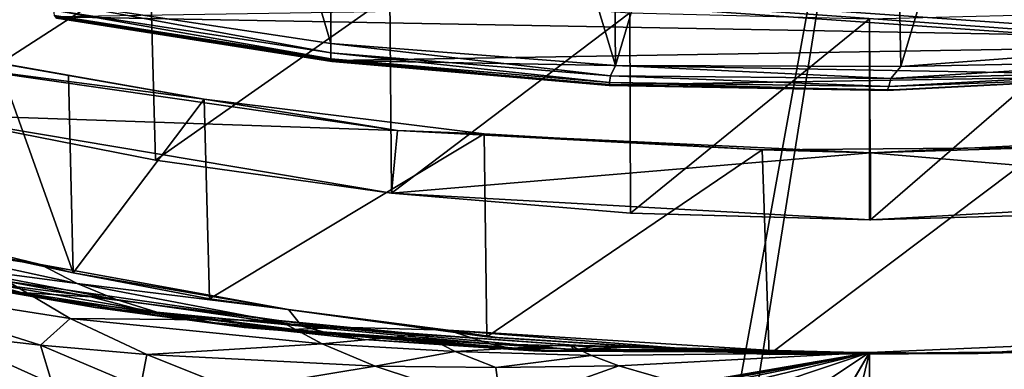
# Model space of a CAD drawing. Header units: metres. Extents: x -1004 to 0, y -808 to 0.
# Tile 66 of 116: x -492 to -394, y -156 to -121. Entities that reach past the tile are written whole.
import ezdxf

# ---------------------------------------------------------------- set-up
doc = ezdxf.new("R2010")
doc.units = ezdxf.units.M

msp = doc.modelspace()

# ---------------------------------------------------------------- linework, layer by layer
at = {"layer": 'top'}
for points in [[(-461.053162, -123.35659, 1556.978271), (-488.860596, -119.150009, 1554.229248), (-487.748688, -33.011375, 1504.508423)], [(-461.053162, -123.35659, 1556.978271), (-487.748688, -33.011375, 1504.508423), (-460.891296, -32.789768, 1504.69104)], [(-432.893646, -125.545509, 1558.042358), (-461.053162, -123.35659, 1556.978271), (-460.891296, -32.789768, 1504.69104)], [(-432.893646, -125.545509, 1558.042358), (-460.891296, -32.789768, 1504.69104), (-433.713348, -33.851051, 1505.112305)], [(-406.34964, -36.177105, 1505.778442), (-432.893646, -125.545509, 1558.042358), (-433.713348, -33.851051, 1505.112305)], [(-404.640778, -125.626282, 1557.39563), (-432.893646, -125.545509, 1558.042358), (-406.34964, -36.177105, 1505.778442)], [(-378.974548, -39.71484, 1506.693237), (-404.640778, -125.626282, 1557.39563), (-406.34964, -36.177105, 1505.778442)], [(-376.558838, -123.533806, 1555.031372), (-404.640778, -125.626282, 1557.39563), (-378.974548, -39.71484, 1506.693237)], [(-594.247375, -171.585114, 661.909546), (-196.308548, -147.470947, 662.541565), (-531.962463, -59.26767, 664.851257)], [(-196.308548, -147.470947, 662.541565), (-191.884094, -88.40519, 664.088562), (-531.962463, -59.26767, 664.851257)], [(-502.456268, -111.646431, 200.404068), (-478.935303, -115.68647, 194.195557), (-501.584412, -130.331253, 202.099518)], [(-478.935303, -115.68647, 194.195557), (-478.408325, -134.888901, 196.088715), (-501.584412, -130.331253, 202.099518)], [(-478.935303, -115.68647, 194.195557), (-455.212006, -118.599762, 189.761368), (-478.408325, -134.888901, 196.088715)], [(-488.273682, -120.706161, 1605.622803), (-350.605621, -123.212776, 1605.556519), (-323.931244, -118.120049, 1605.689819)], [(-455.212006, -118.599762, 189.761368), (-455.040527, -138.170502, 191.789063), (-478.408325, -134.888901, 196.088715)], [(-455.212006, -118.599762, 189.761368), (-431.474823, -120.334351, 187.137177), (-455.040527, -138.170502, 191.789063)], [(-488.860596, -119.150009, 1554.229248), (-461.050262, -124.27739, 1569.606934), (-488.467316, -120.055649, 1567.574463)], [(-488.860596, -119.150009, 1554.229248), (-461.053162, -123.35659, 1556.978271), (-461.050262, -124.27739, 1569.606934)], [(-488.467316, -120.055649, 1567.574463), (-461.059387, -124.859962, 1582.282104), (-488.406219, -120.588432, 1580.922363)], [(-488.467316, -120.055649, 1567.574463), (-461.050262, -124.27739, 1569.606934), (-461.059387, -124.859962, 1582.282104)], [(-488.406219, -120.588432, 1580.922363), (-460.957001, -125.127609, 1594.967407), (-488.212189, -120.838539, 1594.277466)], [(-488.406219, -120.588432, 1580.922363), (-461.059387, -124.859962, 1582.282104), (-460.957001, -125.127609, 1594.967407)], [(-488.273682, -120.706161, 1605.622803), (-460.815948, -125.03537, 1605.509277), (-350.605621, -123.212776, 1605.556519)], [(-488.212189, -120.838539, 1594.277466), (-460.815948, -125.03537, 1605.509277), (-488.273682, -120.706161, 1605.622803)], [(-431.474823, -120.334351, 187.137177), (-431.392212, -140.146133, 189.21199), (-455.040527, -138.170502, 191.789063)], [(-431.474823, -120.334351, 187.137177), (-407.732239, -120.908279, 186.273712), (-431.392212, -140.146133, 189.21199)], [(-407.732239, -120.908279, 186.273712), (-383.947571, -120.332489, 187.140167), (-407.643616, -140.798706, 188.364288)], [(-383.947571, -120.332489, 187.140167), (-383.939728, -140.139313, 189.216461), (-407.643616, -140.798706, 188.364288)], [(-488.212189, -120.838539, 1594.277466), (-460.957001, -125.127609, 1594.967407), (-460.815948, -125.03537, 1605.509277)], [(-407.732239, -120.908279, 186.273712), (-407.732239, -140.798706, 188.364288), (-431.392212, -140.146133, 189.21199)], [(-407.732239, -140.798706, 188.364288), (-407.732239, -120.908279, 186.273712), (-407.643616, -140.798706, 188.364288)], [(-461.053162, -123.35659, 1556.978271), (-433.379364, -126.546448, 1570.413208), (-461.050262, -124.27739, 1569.606934)], [(-461.053162, -123.35659, 1556.978271), (-432.893646, -125.545509, 1558.042358), (-433.379364, -126.546448, 1570.413208)], [(-460.815948, -125.03537, 1605.509277), (-377.819061, -126.506584, 1605.470337), (-350.605621, -123.212776, 1605.556519)], [(-404.640778, -125.626282, 1557.39563), (-376.558838, -123.533806, 1555.031372), (-377.954224, -125.113419, 1568.216675)], [(-473.57608, -128.846573, 260.012085), (-500.91507, -124.058403, 262.889526), (-500.62735, -125.340599, 251.47937)], [(-473.57608, -128.846573, 260.012085), (-487.02713, -126.523628, 263.005524), (-500.91507, -124.058403, 262.889526)], [(-487.02713, -126.523628, 263.005524), (-493.977844, -125.29483, 263.374542), (-500.91507, -124.058403, 262.889526)], [(-461.050262, -124.27739, 1569.606934), (-433.481934, -127.210571, 1582.818848), (-461.059387, -124.859962, 1582.282104)], [(-461.050262, -124.27739, 1569.606934), (-433.379364, -126.546448, 1570.413208), (-433.481934, -127.210571, 1582.818848)], [(-500.62735, -125.340599, 251.47937), (-501.584412, -130.331253, 202.099518), (-454.449829, -131.948181, 251.47937)], [(-454.449829, -131.948181, 251.47937), (-473.57608, -128.846573, 260.012085), (-500.62735, -125.340599, 251.47937)], [(-493.977844, -125.29483, 263.374542), (-486.55127, -146.034058, 266.600311), (-493.407288, -144.579865, 267.096802)], [(-493.977844, -125.29483, 263.374542), (-487.02713, -126.523628, 263.005524), (-486.55127, -146.034058, 266.600311)], [(-461.059387, -124.859962, 1582.282104), (-433.49707, -127.521866, 1595.238892), (-460.957001, -125.127609, 1594.967407)], [(-461.059387, -124.859962, 1582.282104), (-433.481934, -127.210571, 1582.818848), (-433.49707, -127.521866, 1595.238892)], [(-460.957001, -125.127609, 1594.967407), (-433.49707, -127.521866, 1595.238892), (-460.815948, -125.03537, 1605.509277)], [(-460.815948, -125.03537, 1605.509277), (-433.120636, -127.447968, 1605.445923), (-377.819061, -126.506584, 1605.470337)], [(-460.815948, -125.03537, 1605.509277), (-433.49707, -127.521866, 1595.238892), (-433.120636, -127.447968, 1605.445923)], [(-432.893646, -125.545509, 1558.042358), (-405.631378, -126.802841, 1569.949829), (-433.379364, -126.546448, 1570.413208)], [(-432.893646, -125.545509, 1558.042358), (-404.640778, -125.626282, 1557.39563), (-405.631378, -126.802841, 1569.949829)], [(-404.640778, -125.626282, 1557.39563), (-377.954224, -125.113419, 1568.216675), (-405.631378, -126.802841, 1569.949829)], [(-405.631378, -126.802841, 1569.949829), (-377.954224, -125.113419, 1568.216675), (-378.277527, -126.083649, 1581.33606)], [(-487.02713, -126.523628, 263.005524), (-473.57608, -128.846573, 260.012085), (-486.55127, -146.034058, 266.600311)], [(-433.379364, -126.546448, 1570.413208), (-405.845795, -127.596672, 1582.50354), (-433.481934, -127.210571, 1582.818848)], [(-433.379364, -126.546448, 1570.413208), (-405.631378, -126.802841, 1569.949829), (-405.845795, -127.596672, 1582.50354)], [(-433.120636, -127.447968, 1605.445923), (-405.38855, -127.932823, 1605.433105), (-377.819061, -126.506584, 1605.470337)], [(-405.999298, -127.990135, 1595.077026), (-378.568726, -126.591766, 1594.482056), (-405.38855, -127.932823, 1605.433105)], [(-405.845795, -127.596672, 1582.50354), (-378.568726, -126.591766, 1594.482056), (-405.999298, -127.990135, 1595.077026)], [(-405.631378, -126.802841, 1569.949829), (-378.277527, -126.083649, 1581.33606), (-405.845795, -127.596672, 1582.50354)], [(-405.845795, -127.596672, 1582.50354), (-378.277527, -126.083649, 1581.33606), (-378.568726, -126.591766, 1594.482056)], [(-405.38855, -127.932823, 1605.433105), (-378.568726, -126.591766, 1594.482056), (-377.819061, -126.506584, 1605.470337)], [(-433.481934, -127.210571, 1582.818848), (-405.999298, -127.990135, 1595.077026), (-433.49707, -127.521866, 1595.238892)], [(-433.49707, -127.521866, 1595.238892), (-405.999298, -127.990135, 1595.077026), (-433.120636, -127.447968, 1605.445923)], [(-433.481934, -127.210571, 1582.818848), (-405.845795, -127.596672, 1582.50354), (-405.999298, -127.990135, 1595.077026)], [(-433.120636, -127.447968, 1605.445923), (-405.999298, -127.990135, 1595.077026), (-405.38855, -127.932823, 1605.433105)], [(-486.55127, -146.034058, 266.600311), (-473.57608, -128.846573, 260.012085), (-473.063843, -148.621872, 263.605011)], [(-473.57608, -128.846573, 260.012085), (-445.866608, -132.291046, 255.256195), (-473.063843, -148.621872, 263.605011)], [(-445.866608, -132.291046, 255.256195), (-473.57608, -128.846573, 260.012085), (-454.449829, -131.948181, 251.47937)], [(-454.449829, -131.948181, 251.47937), (-501.584412, -130.331253, 202.099518), (-455.040527, -138.170502, 191.789063)], [(-455.040527, -138.170502, 191.789063), (-501.584412, -130.331253, 202.099518), (-478.408325, -134.888901, 196.088715)], [(-473.063843, -148.621872, 263.605011), (-445.866608, -132.291046, 255.256195), (-445.624359, -152.383408, 258.807556)], [(-407.64447, -134.165039, 251.47937), (-454.449829, -131.948181, 251.47937), (-455.040527, -138.170502, 191.789063)], [(-418.364258, -133.888443, 253.016449), (-454.449829, -131.948181, 251.47937), (-407.64447, -134.165039, 251.47937)], [(-418.364258, -133.888443, 253.016449), (-445.866608, -132.291046, 255.256195), (-454.449829, -131.948181, 251.47937)], [(-445.866608, -132.291046, 255.256195), (-418.364258, -133.888443, 253.016449), (-445.624359, -152.383408, 258.807556)], [(-390.462463, -133.661896, 253.394547), (-407.64447, -134.165039, 251.47937), (-360.840271, -131.931564, 251.47937)], [(-360.840271, -131.931564, 251.47937), (-407.64447, -134.165039, 251.47937), (-360.24765, -138.152222, 191.800507)], [(-407.64447, -134.165039, 251.47937), (-455.040527, -138.170502, 191.789063), (-407.643616, -140.798706, 188.364288)], [(-445.624359, -152.383408, 258.807556), (-418.364258, -133.888443, 253.016449), (-417.660858, -154.146637, 256.569244)], [(-418.364258, -133.888443, 253.016449), (-390.462463, -133.661896, 253.394547), (-417.660858, -154.146637, 256.569244)], [(-390.462463, -133.661896, 253.394547), (-418.364258, -133.888443, 253.016449), (-407.64447, -134.165039, 251.47937)], [(-417.660858, -154.146637, 256.569244), (-390.462463, -133.661896, 253.394547), (-389.556183, -153.841599, 256.956024)], [(-407.64447, -134.165039, 251.47937), (-407.643616, -140.798706, 188.364288), (-360.24765, -138.152222, 191.800507)], [(-455.040527, -138.170502, 191.789063), (-431.392212, -140.146133, 189.21199), (-407.643616, -140.798706, 188.364288)], [(-360.24765, -138.152222, 191.800507), (-407.643616, -140.798706, 188.364288), (-383.939728, -140.139313, 189.216461)], [(-407.643616, -140.798706, 188.364288), (-431.392212, -140.146133, 189.21199), (-407.732239, -140.798706, 188.364288)], [(-509.810822, -140.361237, 273.932678), (-489.783356, -145.225357, 269.780396), (-505.200897, -142.970856, 274.375061)], [(-509.810822, -140.361237, 273.932678), (-493.407288, -144.579865, 267.096802), (-489.783356, -145.225357, 269.780396)], [(-507.155457, -144.321609, 295.209076), (-516.461121, -142.884872, 294.879517), (-491.796204, -147.979889, 281.645355)], [(-516.461121, -142.884872, 294.879517), (-498.638977, -146.995224, 281.253448), (-491.796204, -147.979889, 281.645355)], [(-505.200897, -142.970856, 274.375061), (-489.783356, -145.225357, 269.780396), (-486.170258, -147.114624, 270.130524)], [(-500.33551, -145.213379, 274.765442), (-505.200897, -142.970856, 274.375061), (-486.170258, -147.114624, 270.130524)], [(-484.801025, -148.425873, 282.037292), (-493.020752, -146.913696, 287.095276), (-507.155457, -144.321609, 295.209076)], [(-491.796204, -147.979889, 281.645355), (-484.801025, -148.425873, 282.037292), (-507.155457, -144.321609, 295.209076)], [(-493.407288, -144.579865, 267.096802), (-486.55127, -146.034058, 266.600311), (-489.783356, -145.225357, 269.780396)], [(-489.893188, -148.476151, 275.546204), (-498.638977, -146.995224, 281.253448), (-505.292938, -145.483459, 280.861511)], [(-495.223572, -147.053741, 275.155823), (-489.893188, -148.476151, 275.546204), (-505.292938, -145.483459, 280.861511)], [(-495.223572, -147.053741, 275.155823), (-500.33551, -145.213379, 274.765442), (-482.31546, -148.695877, 270.488708)], [(-482.31546, -148.695877, 270.488708), (-500.33551, -145.213379, 274.765442), (-486.170258, -147.114624, 270.130524)], [(-489.783356, -145.225357, 269.780396), (-465.242157, -149.687378, 266.397186), (-486.170258, -147.114624, 270.130524)], [(-489.783356, -145.225357, 269.780396), (-486.55127, -146.034058, 266.600311), (-465.242157, -149.687378, 266.397186)], [(-486.55127, -146.034058, 266.600311), (-473.063843, -148.621872, 263.605011), (-465.242157, -149.687378, 266.397186)], [(-493.020752, -146.913696, 287.095276), (-486.861877, -150.556183, 290.254791), (-509.277069, -147.042801, 307.658112)], [(-509.277069, -147.042801, 307.658112), (-486.861877, -150.556183, 290.254791), (-489.774475, -153.203308, 303.31839)], [(-499.634186, -152.102997, 312.763336), (-509.277069, -147.042801, 307.658112), (-489.774475, -153.203308, 303.31839)], [(-484.373474, -149.466721, 275.936554), (-498.638977, -146.995224, 281.253448), (-489.893188, -148.476151, 275.546204)], [(-491.796204, -147.979889, 281.645355), (-498.638977, -146.995224, 281.253448), (-484.373474, -149.466721, 275.936554)], [(-489.893188, -148.476151, 275.546204), (-495.223572, -147.053741, 275.155823), (-478.261475, -149.952866, 270.846893)], [(-478.261475, -149.952866, 270.846893), (-495.223572, -147.053741, 275.155823), (-482.31546, -148.695877, 270.488708)], [(-493.020752, -146.913696, 287.095276), (-466.210693, -150.777832, 274.529755), (-486.861877, -150.556183, 290.254791)], [(-466.210693, -150.777832, 274.529755), (-493.020752, -146.913696, 287.095276), (-484.801025, -148.425873, 282.037292)], [(-486.170258, -147.114624, 270.130524), (-465.242157, -149.687378, 266.397186), (-463.938293, -151.33287, 267.297241)], [(-482.31546, -148.695877, 270.488708), (-486.170258, -147.114624, 270.130524), (-463.938293, -151.33287, 267.297241)], [(-229.7612, -177.557999, 661.75354), (-196.308548, -147.470947, 662.541565), (-594.247375, -171.585114, 661.909546)], [(-484.801025, -148.425873, 282.037292), (-491.796204, -147.979889, 281.645355), (-478.694366, -150.013611, 276.326935)], [(-478.694366, -150.013611, 276.326935), (-491.796204, -147.979889, 281.645355), (-484.373474, -149.466721, 275.936554)], [(-474.030975, -150.872803, 271.205078), (-484.373474, -149.466721, 275.936554), (-489.893188, -148.476151, 275.546204)], [(-474.030975, -150.872803, 271.205078), (-489.893188, -148.476151, 275.546204), (-478.261475, -149.952866, 270.846893)], [(-460.518982, -151.506271, 272.279633), (-466.210693, -150.777832, 274.529755), (-484.801025, -148.425873, 282.037292)], [(-460.518982, -151.506271, 272.279633), (-484.801025, -148.425873, 282.037292), (-478.694366, -150.013611, 276.326935)], [(-478.261475, -149.952866, 270.846893), (-482.31546, -148.695877, 270.488708), (-463.938293, -151.33287, 267.297241)], [(-465.242157, -149.687378, 266.397186), (-473.063843, -148.621872, 263.605011), (-445.624359, -152.383408, 258.807556)], [(-469.647522, -151.444443, 271.563263), (-484.373474, -149.466721, 275.936554), (-474.030975, -150.872803, 271.205078)], [(-478.694366, -150.013611, 276.326935), (-484.373474, -149.466721, 275.936554), (-469.647522, -151.444443, 271.563263)], [(-460.518982, -151.506271, 272.279633), (-478.694366, -150.013611, 276.326935), (-465.135254, -151.658234, 271.921448)], [(-465.135254, -151.658234, 271.921448), (-478.694366, -150.013611, 276.326935), (-469.647522, -151.444443, 271.563263)], [(-474.030975, -150.872803, 271.205078), (-478.261475, -149.952866, 270.846893), (-460.930084, -152.111282, 267.590546)], [(-478.261475, -149.952866, 270.846893), (-463.938293, -151.33287, 267.297241), (-460.930084, -152.111282, 267.590546)], [(-465.242157, -149.687378, 266.397186), (-449.439667, -151.717789, 265.089691), (-463.938293, -151.33287, 267.297241)], [(-445.624359, -152.383408, 258.807556), (-449.439667, -151.717789, 265.089691), (-465.242157, -149.687378, 266.397186)], [(-486.861877, -150.556183, 290.254791), (-479.273438, -154.136353, 294.738068), (-489.774475, -153.203308, 303.31839)], [(-466.210693, -150.777832, 274.529755), (-461.925659, -153.067032, 276.939056), (-486.861877, -150.556183, 290.254791)], [(-486.861877, -150.556183, 290.254791), (-461.925659, -153.067032, 276.939056), (-479.273438, -154.136353, 294.738068)], [(-440.192474, -153.792664, 265.721008), (-469.647522, -151.444443, 271.563263), (-474.030975, -150.872803, 271.205078)], [(-440.192474, -153.792664, 265.721008), (-474.030975, -150.872803, 271.205078), (-440.727844, -153.771408, 265.671722)], [(-474.030975, -150.872803, 271.205078), (-457.788483, -152.635315, 267.883881), (-440.727844, -153.771408, 265.671722)], [(-457.788483, -152.635315, 267.883881), (-474.030975, -150.872803, 271.205078), (-460.930084, -152.111282, 267.590546)], [(-466.210693, -150.777832, 274.529755), (-452.028107, -152.168503, 270.028534), (-461.925659, -153.067032, 276.939056)], [(-452.028107, -152.168503, 270.028534), (-466.210693, -150.777832, 274.529755), (-460.518982, -151.506271, 272.279633)], [(-439.108551, -153.801605, 265.81955), (-469.647522, -151.444443, 271.563263), (-440.192474, -153.792664, 265.721008)], [(-465.135254, -151.658234, 271.921448), (-469.647522, -151.444443, 271.563263), (-439.108551, -153.801605, 265.81955)], [(-436.89328, -153.683289, 266.016632), (-460.518982, -151.506271, 272.279633), (-465.135254, -151.658234, 271.921448)], [(-436.89328, -153.683289, 266.016632), (-465.135254, -151.658234, 271.921448), (-439.108551, -153.801605, 265.81955)], [(-463.938293, -151.33287, 267.297241), (-449.439667, -151.717789, 265.089691), (-445.314117, -153.091629, 265.228271)], [(-460.930084, -152.111282, 267.590546), (-463.938293, -151.33287, 267.297241), (-445.314117, -153.091629, 265.228271)], [(-437.475006, -153.161377, 266.7789), (-460.518982, -151.506271, 272.279633), (-436.89328, -153.683289, 266.016632)], [(-437.475006, -153.161377, 266.7789), (-452.028107, -152.168503, 270.028534), (-460.518982, -151.506271, 272.279633)], [(-449.439667, -151.717789, 265.089691), (-415.260742, -153.873856, 264.163452), (-445.314117, -153.091629, 265.228271)], [(-444.395233, -152.481659, 259.044525), (-449.439667, -151.717789, 265.089691), (-445.624359, -152.383408, 258.807556)], [(-415.260742, -153.873856, 264.163452), (-449.439667, -151.717789, 265.089691), (-420.714478, -153.954758, 259.044525)], [(-420.714478, -153.954758, 259.044525), (-449.439667, -151.717789, 265.089691), (-444.395233, -152.481659, 259.044525)], [(-499.634186, -152.102997, 312.763336), (-488.622894, -157.040283, 318.905792), (-504.205811, -156.166122, 340.429718)], [(-488.622894, -157.040283, 318.905792), (-499.634186, -152.102997, 312.763336), (-489.774475, -153.203308, 303.31839)], [(-452.028107, -152.168503, 270.028534), (-448.749664, -153.829498, 271.953705), (-461.925659, -153.067032, 276.939056)], [(-457.788483, -152.635315, 267.883881), (-460.930084, -152.111282, 267.590546), (-443.331024, -153.500504, 265.425354)], [(-443.331024, -153.500504, 265.425354), (-460.930084, -152.111282, 267.590546), (-445.314117, -153.091629, 265.228271)], [(-441.258545, -153.739059, 265.622437), (-441.192444, -153.743713, 265.628601), (-457.788483, -152.635315, 267.883881)], [(-441.192444, -153.743713, 265.628601), (-441.184204, -153.744278, 265.629395), (-457.788483, -152.635315, 267.883881)], [(-457.788483, -152.635315, 267.883881), (-441.184204, -153.744278, 265.629395), (-441.175934, -153.744843, 265.630157)], [(-441.159393, -153.745972, 265.631683), (-441.126312, -153.748184, 265.634766), (-457.788483, -152.635315, 267.883881)], [(-441.126312, -153.748184, 265.634766), (-440.993774, -153.756607, 265.647095), (-457.788483, -152.635315, 267.883881)], [(-457.788483, -152.635315, 267.883881), (-440.993774, -153.756607, 265.647095), (-440.727844, -153.771408, 265.671722)], [(-441.258545, -153.739059, 265.622437), (-457.788483, -152.635315, 267.883881), (-443.331024, -153.500504, 265.425354)], [(-441.175934, -153.744843, 265.630157), (-441.159393, -153.745972, 265.631683), (-457.788483, -152.635315, 267.883881)], [(-452.028107, -152.168503, 270.028534), (-437.475006, -153.161377, 266.7789), (-448.749664, -153.829498, 271.953705)], [(-417.660858, -154.146637, 256.569244), (-444.395233, -152.481659, 259.044525), (-445.624359, -152.383408, 258.807556)], [(-420.714478, -153.954758, 259.044525), (-444.395233, -152.481659, 259.044525), (-417.660858, -154.146637, 256.569244)], [(-376.64209, -152.629639, 266.606384), (-407.738159, -251.781006, 628.364929), (-407.743011, -153.945282, 264.157867)], [(-376.64209, -152.629639, 266.606384), (-407.743011, -153.945282, 264.157867), (-396.987854, -154.023972, 259.044495)], [(-386.80661, -250.868378, 628.364929), (-407.738159, -251.781006, 628.364929), (-376.64209, -152.629639, 266.606384)], [(-376.64209, -152.629639, 266.606384), (-396.987854, -154.023972, 259.044495), (-373.298859, -152.689178, 259.044342)], [(-373.298859, -152.689178, 259.044342), (-396.987854, -154.023972, 259.044495), (-389.556183, -153.841599, 256.956024)], [(-489.774475, -153.203308, 303.31839), (-479.273438, -154.136353, 294.738068), (-479.889221, -157.390579, 309.162415)], [(-489.774475, -153.203308, 303.31839), (-479.889221, -157.390579, 309.162415), (-488.622894, -157.040283, 318.905792)], [(-461.925659, -153.067032, 276.939056), (-456.664948, -155.289734, 280.3909), (-479.273438, -154.136353, 294.738068)], [(-461.925659, -153.067032, 276.939056), (-448.749664, -153.829498, 271.953705), (-456.664948, -155.289734, 280.3909)], [(-448.749664, -153.829498, 271.953705), (-444.739807, -155.431305, 274.722534), (-456.664948, -155.289734, 280.3909)], [(-437.475006, -153.161377, 266.7789), (-435.247498, -154.230072, 268.142914), (-448.749664, -153.829498, 271.953705)], [(-448.749664, -153.829498, 271.953705), (-435.247498, -154.230072, 268.142914), (-444.739807, -155.431305, 274.722534)], [(-445.314117, -153.091629, 265.228271), (-415.260742, -153.873856, 264.163452), (-443.331024, -153.500504, 265.425354)], [(-415.260742, -153.873856, 264.163452), (-407.743011, -153.945282, 264.157867), (-443.331024, -153.500504, 265.425354)], [(-443.331024, -153.500504, 265.425354), (-407.743011, -153.945282, 264.157867), (-441.258545, -153.739059, 265.622437)], [(-407.743011, -153.945282, 264.157867), (-441.192444, -153.743713, 265.628601), (-441.258545, -153.739059, 265.622437)], [(-441.184204, -153.744278, 265.629395), (-441.192444, -153.743713, 265.628601), (-407.743011, -153.945282, 264.157867)], [(-441.184204, -153.744278, 265.629395), (-407.743011, -153.945282, 264.157867), (-441.175934, -153.744843, 265.630157)], [(-441.175934, -153.744843, 265.630157), (-407.743011, -153.945282, 264.157867), (-441.159393, -153.745972, 265.631683)], [(-407.743011, -153.945282, 264.157867), (-441.126312, -153.748184, 265.634766), (-441.159393, -153.745972, 265.631683)], [(-440.993774, -153.756607, 265.647095), (-441.126312, -153.748184, 265.634766), (-407.743011, -153.945282, 264.157867)], [(-440.993774, -153.756607, 265.647095), (-407.743011, -153.945282, 264.157867), (-440.727844, -153.771408, 265.671722)], [(-440.727844, -153.771408, 265.671722), (-407.743011, -153.945282, 264.157867), (-440.192474, -153.792664, 265.721008)], [(-407.743011, -153.945282, 264.157867), (-439.108551, -153.801605, 265.81955), (-440.192474, -153.792664, 265.721008)], [(-436.89328, -153.683289, 266.016632), (-439.108551, -153.801605, 265.81955), (-407.743011, -153.945282, 264.157867)], [(-437.475006, -153.161377, 266.7789), (-407.743011, -153.945282, 264.157867), (-435.247498, -154.230072, 268.142914)], [(-434.814148, -153.297714, 266.327911), (-437.475006, -153.161377, 266.7789), (-436.89328, -153.683289, 266.016632)], [(-436.89328, -153.683289, 266.016632), (-432.145844, -153.420883, 265.919128), (-434.814148, -153.297714, 266.327911)], [(-426.789825, -153.627823, 265.228729), (-432.145844, -153.420883, 265.919128), (-436.89328, -153.683289, 266.016632)], [(-416.020874, -153.885956, 264.35968), (-426.789825, -153.627823, 265.228729), (-436.89328, -153.683289, 266.016632)], [(-416.020874, -153.885956, 264.35968), (-436.89328, -153.683289, 266.016632), (-407.743011, -153.945282, 264.157867)], [(-407.743011, -153.945282, 264.157867), (-432.536774, -155.253677, 270.111053), (-435.247498, -154.230072, 268.142914)], [(-432.536774, -155.253677, 270.111053), (-407.743011, -153.945282, 264.157867), (-426.153564, -157.114151, 275.169861)], [(-426.153564, -157.114151, 275.169861), (-407.743011, -153.945282, 264.157867), (-426.072021, -157.134644, 275.235535)], [(-426.072021, -157.134644, 275.235535), (-407.743011, -153.945282, 264.157867), (-425.990417, -157.15509, 275.301239)], [(-407.743011, -153.945282, 264.157867), (-425.826996, -157.195862, 275.4328), (-425.990417, -157.15509, 275.301239)], [(-425.499512, -157.27684, 275.696411), (-425.826996, -157.195862, 275.4328), (-407.743011, -153.945282, 264.157867)], [(-407.743011, -153.945282, 264.157867), (-424.842041, -157.436386, 276.224976), (-425.499512, -157.27684, 275.696411)], [(-423.520386, -157.745895, 277.283081), (-424.842041, -157.436386, 276.224976), (-407.743011, -153.945282, 264.157867)], [(-420.873291, -158.322021, 279.369171), (-423.520386, -157.745895, 277.283081), (-407.743011, -153.945282, 264.157867)], [(-419.594177, -202.230804, 445.68808), (-421.304626, -177.200241, 352.587616), (-407.743011, -153.945282, 264.157867)], [(-407.743011, -153.945282, 264.157867), (-421.304626, -177.200241, 352.587616), (-414.672516, -165.69104, 307.860992)], [(-407.743011, -153.945282, 264.157867), (-415.744476, -159.255371, 283.145996), (-420.873291, -158.322021, 279.369171)], [(-407.743011, -153.945282, 264.157867), (-415.260742, -153.873856, 264.163452), (-420.714478, -153.954758, 259.044525)], [(-407.743011, -153.945282, 264.157867), (-420.714478, -153.954758, 259.044525), (-396.987854, -154.023972, 259.044495)], [(-396.987854, -154.023972, 259.044495), (-420.714478, -153.954758, 259.044525), (-417.660858, -154.146637, 256.569244)], [(-407.738159, -251.781006, 628.364929), (-419.594177, -202.230804, 445.68808), (-407.743011, -153.945282, 264.157867)], [(-396.987854, -154.023972, 259.044495), (-417.660858, -154.146637, 256.569244), (-389.556183, -153.841599, 256.956024)], [(-407.743011, -153.945282, 264.157867), (-414.672516, -165.69104, 307.860992), (-415.744476, -159.255371, 283.145996)], [(-479.273438, -154.136353, 294.738068), (-470.605713, -157.60025, 300.163086), (-479.889221, -157.390579, 309.162415)], [(-479.273438, -154.136353, 294.738068), (-456.664948, -155.289734, 280.3909), (-470.605713, -157.60025, 300.163086)], [(-435.247498, -154.230072, 268.142914), (-432.536774, -155.253677, 270.111053), (-444.739807, -155.431305, 274.722534)], [(-456.664948, -155.289734, 280.3909), (-444.186951, -159.413208, 289.22641), (-470.605713, -157.60025, 300.163086)], [(-456.664948, -155.289734, 280.3909), (-444.739807, -155.431305, 274.722534), (-444.186951, -159.413208, 289.22641)], [(-444.739807, -155.431305, 274.722534), (-432.536774, -155.253677, 270.111053), (-444.186951, -159.413208, 289.22641)], [(-444.186951, -159.413208, 289.22641), (-432.536774, -155.253677, 270.111053), (-426.153564, -157.114151, 275.169861)]]:
    msp.add_3dface(points, dxfattribs=at)
at = {"layer": 'top0123413'}
for points in [[(-10, -10, 90), (-502.018646, -625.846375, 90), (-994.037292, -10, 90)], [(-494.003571, -626.560364, 90), (-502.018646, -625.846375, 90), (-10, -10, 90)], [(-485.779327, -628.854126, 90), (-494.003571, -626.560364, 90), (-10, -10, 90)], [(-477.800262, -632.855408, 90), (-485.779327, -628.854126, 90), (-10, -10, 90)], [(-10, -10, 90), (-470.61264, -638.481506, 90), (-477.800262, -632.855408, 90)], [(-217.024689, -763.271118, 90), (-470.61264, -638.481506, 90), (-10, -10, 90)], [(-65.746979, -245.352539, 115.740417), (-357.917725, -76.72718, 118.683784), (-406.245697, -78.120522, 118.659462)], [(-502.018616, -79.224953, 118.640182), (-502.018646, -605.043579, 109.461983), (-406.245697, -78.120522, 118.659462)], [(-502.018646, -605.043579, 109.461983), (-490.16217, -606.131226, 109.443001), (-406.245697, -78.120522, 118.659462)], [(-406.245697, -78.120522, 118.659462), (-490.16217, -606.131226, 109.443001), (-63.32338, -322.340668, 114.396584)], [(-63.32338, -322.340668, 114.396584), (-64.29863, -283.87738, 115.067963), (-406.245697, -78.120522, 118.659462)], [(-64.29863, -283.87738, 115.067963), (-65.746979, -245.352539, 115.740417), (-406.245697, -78.120522, 118.659462)]]:
    msp.add_3dface(points, dxfattribs=at)
at = {"layer": 'top0123417'}
for points in [[(-233.311279, -124.02623, 1633.36084), (-632.336914, -96.123642, 1633.36084), (-632.397461, -96.989761, 1638.284912)], [(-632.336914, -96.123642, 1633.36084), (-233.311279, -124.02623, 1633.36084), (-572.498474, -100.529236, 1632.846069)], [(-233.371841, -124.892357, 1638.284912), (-632.397461, -96.989761, 1638.284912), (-632.72522, -101.676781, 1639.994995)], [(-233.371841, -124.892357, 1638.284912), (-233.311279, -124.02623, 1633.36084), (-632.397461, -96.989761, 1638.284912)], [(-632.931824, -104.631546, 1631.857056), (-632.604065, -99.944534, 1630.146973), (-233.906204, -132.534134, 1631.857056)], [(-632.604065, -99.944534, 1630.146973), (-233.578461, -127.847122, 1630.146973), (-233.906204, -132.534134, 1631.857056)], [(-632.604065, -99.944534, 1630.146973), (-572.712219, -103.585953, 1630.274902), (-293.394257, -123.117767, 1630.274902)], [(-632.604065, -99.944534, 1630.146973), (-293.394257, -123.117767, 1630.274902), (-233.578461, -127.847122, 1630.146973)], [(-233.311279, -124.02623, 1633.36084), (-293.180511, -120.06105, 1632.846069), (-572.498474, -100.529236, 1632.846069)], [(-233.6996, -129.579376, 1639.994995), (-632.72522, -101.676781, 1639.994995), (-632.992371, -105.497673, 1636.781006)], [(-233.6996, -129.579376, 1639.994995), (-233.371841, -124.892357, 1638.284912), (-632.72522, -101.676781, 1639.994995)], [(-572.712219, -103.585953, 1630.274902), (-570.591492, -101.929459, 1631.240723), (-293.394257, -123.117767, 1630.274902)], [(-293.394257, -123.117767, 1630.274902), (-570.591492, -101.929459, 1631.240723), (-295.263763, -121.182266, 1631.240723)], [(-570.591492, -101.929459, 1631.240723), (-294.612518, -120.273216, 1632.306519), (-295.263763, -121.182266, 1631.240723)], [(-632.992371, -105.497673, 1636.781006), (-632.931824, -104.631546, 1631.857056), (-233.966782, -133.400269, 1636.781006)], [(-632.931824, -104.631546, 1631.857056), (-233.906204, -132.534134, 1631.857056), (-233.966782, -133.400269, 1636.781006)], [(-233.966782, -133.400269, 1636.781006), (-233.6996, -129.579376, 1639.994995), (-632.992371, -105.497673, 1636.781006)]]:
    msp.add_3dface(points, dxfattribs=at)

doc.saveas('drawing.dxf')
